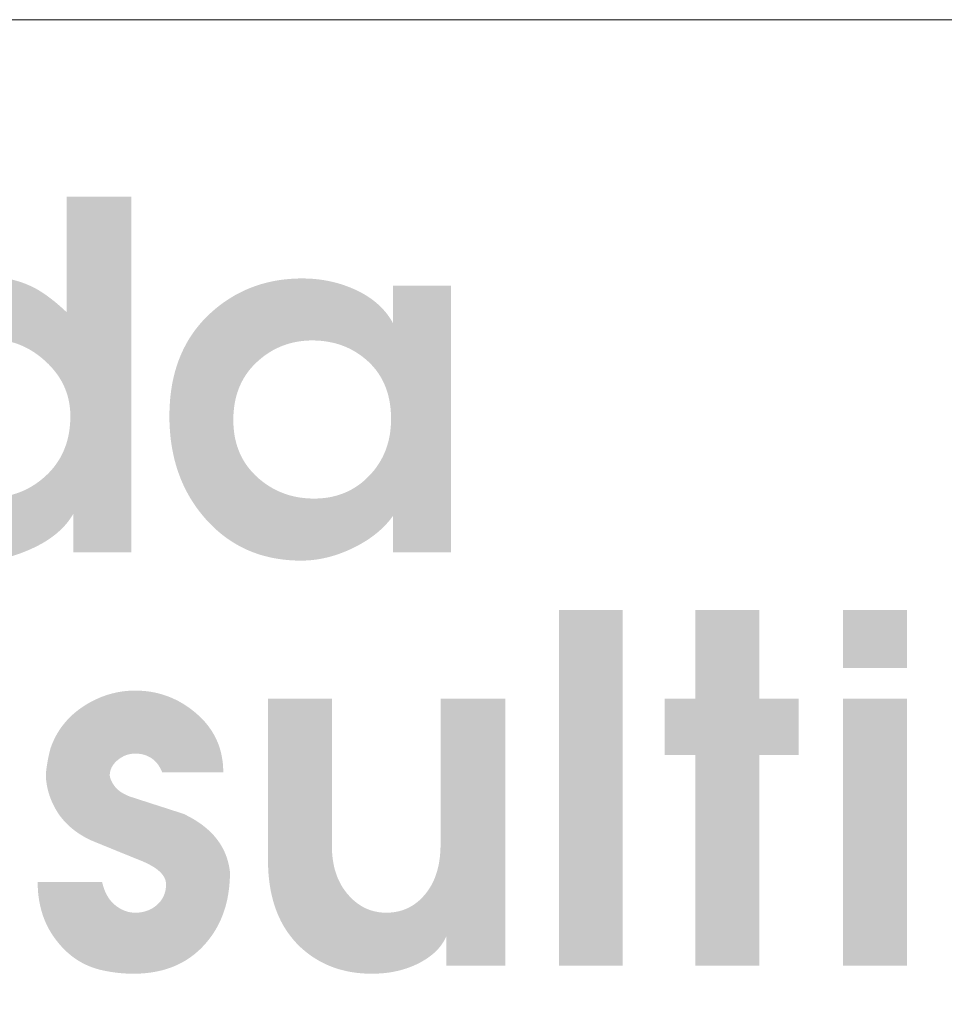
# Model space of a CAD drawing. Header units: millimetres. Extents: x 8949 to 18258, y -1077 to 30686.
# Tile 49 of 89: x 15300 to 15369, y 15426 to 15500. Entities that reach past the tile are written whole.
import ezdxf

# ---------------------------------------------------------------- set-up
doc = ezdxf.new("R2010")
doc.units = ezdxf.units.MM
doc.layers.add('0A_OCIEPLENIE', color=30, linetype='Continuous', lineweight=9)
doc.layers.add('0A_TABELKA', color=7, linetype='Continuous', lineweight=0)

# ---------------------------------------------------------------- blocks, each defined once
blk = doc.blocks.new('G$C46E6ED60')
at = {"true_color": 0x142354}
h = blk.add_hatch(color=179, dxfattribs=at)
h.paths.add_polyline_path([(645.2, 142.04), (645.21, 141.22), (645.24, 140.41), (645.3, 139.62), (645.38, 138.84), (645.48, 138.06), (645.6, 137.31), (645.74, 136.56), (645.91, 135.82), (646.09, 135.1), (646.3, 134.39), (646.53, 133.69), (646.79, 133), (647.06, 132.32), (647.36, 131.66), (647.68, 131), (648.02, 130.36), (648.39, 129.73), (648.77, 129.12), (649.18, 128.51), (649.61, 127.92), (650.06, 127.34), (650.54, 126.77), (651.04, 126.21), (651.55, 125.67), (652.06, 125.17), (652.56, 124.7), (653.08, 124.24), (653.61, 123.81), (654.14, 123.4), (654.68, 123.01), (655.23, 122.64), (655.79, 122.29), (656.36, 121.97), (656.94, 121.66), (657.52, 121.38), (658.11, 121.11), (658.71, 120.87), (659.32, 120.65), (659.94, 120.45), (660.56, 120.27), (661.2, 120.11), (661.84, 119.97), (662.49, 119.86), (663.14, 119.76), (663.81, 119.69), (664.49, 119.64), (665.17, 119.6), (665.86, 119.59), (666.57, 119.6), (667.28, 119.63), (667.98, 119.68), (668.67, 119.75), (669.35, 119.83), (670.03, 119.94), (670.69, 120.07), (671.35, 120.21), (672, 120.37), (672.65, 120.56), (673.28, 120.76), (673.91, 120.98), (674.53, 121.22), (675.14, 121.48), (675.74, 121.76), (676.34, 122.06), (676.93, 122.38), (677.51, 122.71), (678.08, 123.07), (678.65, 123.44), (679.2, 123.84), (679.75, 124.25), (680.29, 124.68), (680.83, 125.14), (681.42, 125.67), (681.99, 126.22), (682.54, 126.79), (683.05, 127.37), (683.55, 127.96), (684.02, 128.57), (684.46, 129.2), (684.88, 129.83), (685.27, 130.49), (685.64, 131.15), (685.98, 131.84), (686.29, 132.53), (686.58, 133.25), (686.85, 133.97), (687.09, 134.71), (687.31, 135.47), (687.49, 136.24), (687.66, 137.02), (687.8, 137.82), (687.91, 138.64), (688, 139.47), (688.06, 140.31), (688.1, 141.17), (688.11, 142.04), (688.1, 142.76), (688.07, 143.48), (688.01, 144.18), (687.93, 144.88), (687.83, 145.56), (687.7, 146.24), (687.55, 146.91), (687.38, 147.57), (687.18, 148.23), (686.96, 148.87), (686.72, 149.5), (686.46, 150.13), (686.17, 150.75), (685.86, 151.36), (685.53, 151.96), (685.17, 152.55), (684.79, 153.13), (684.39, 153.7), (683.96, 154.27), (683.51, 154.83), (683.04, 155.37), (682.55, 155.91), (682.03, 156.44), (681.49, 156.96), (680.93, 157.47), (680.37, 157.96), (679.81, 158.42), (679.23, 158.86), (678.65, 159.28), (678.06, 159.68), (677.47, 160.06), (676.87, 160.41), (676.26, 160.75), (675.65, 161.06), (675.03, 161.35), (674.41, 161.62), (673.77, 161.87), (673.13, 162.1), (672.49, 162.3), (671.84, 162.49), (671.18, 162.65), (670.52, 162.79), (669.84, 162.91), (669.17, 163.01), (668.48, 163.08), (667.79, 163.14), (667.09, 163.17), (666.39, 163.18), (665.72, 163.17), (665.05, 163.14), (664.39, 163.08), (663.74, 163.01), (663.09, 162.91), (662.44, 162.79), (661.8, 162.66), (661.17, 162.5), (660.54, 162.31), (659.92, 162.11), (659.3, 161.89), (658.69, 161.64), (658.08, 161.37), (657.48, 161.09), (656.88, 160.78), (656.29, 160.45), (655.71, 160.09), (655.12, 159.72), (654.55, 159.33), (653.98, 158.91), (653.41, 158.47), (652.85, 158.02), (652.3, 157.54), (651.75, 157.03), (651.21, 156.52), (650.7, 155.99), (650.21, 155.46), (649.75, 154.91), (649.3, 154.36), (648.88, 153.79), (648.49, 153.22), (648.11, 152.64), (647.76, 152.05), (647.43, 151.45), (647.12, 150.84), (646.84, 150.21), (646.58, 149.59), (646.34, 148.95), (646.12, 148.3), (645.93, 147.64), (645.76, 146.97), (645.61, 146.3), (645.49, 145.61), (645.38, 144.92), (645.3, 144.21), (645.25, 143.5), (645.21, 142.77)], is_closed=False)
h.paths.add_polyline_path([(687.06, 170.73), (687.06, 202.51), (704.94, 202.51), (704.94, 104.49), (688.91, 104.49), (688.91, 115.09), (688.6, 114.58), (688.28, 114.08), (687.94, 113.59), (687.58, 113.1), (687.21, 112.63), (686.82, 112.16), (686.41, 111.71), (685.98, 111.26), (685.54, 110.82), (685.08, 110.39), (684.6, 109.96), (684.11, 109.55), (683.6, 109.14), (683.07, 108.75), (682.53, 108.36), (681.96, 107.98), (681.39, 107.61), (680.79, 107.25), (680.18, 106.89), (679.55, 106.55), (678.9, 106.21), (678.24, 105.88), (677.55, 105.57), (676.86, 105.25), (676.28, 105.01), (675.72, 104.77), (675.15, 104.55), (674.59, 104.33), (674.03, 104.13), (673.48, 103.94), (672.93, 103.75), (672.38, 103.58), (671.84, 103.42), (671.3, 103.26), (670.76, 103.12), (670.23, 102.99), (669.7, 102.87), (669.18, 102.76), (668.66, 102.66), (668.14, 102.57), (667.63, 102.49), (667.12, 102.42), (666.61, 102.37), (666.11, 102.32), (665.61, 102.28), (665.12, 102.26), (664.63, 102.24), (664.14, 102.23), (662.95, 102.25), (661.78, 102.31), (660.61, 102.41), (659.46, 102.55), (658.32, 102.73), (657.18, 102.95), (656.06, 103.2), (654.96, 103.5), (653.86, 103.83), (652.77, 104.21), (651.69, 104.63), (650.63, 105.08), (649.57, 105.57), (648.53, 106.11), (647.5, 106.68), (646.48, 107.29), (645.47, 107.94), (644.47, 108.63), (643.48, 109.36), (642.5, 110.13), (641.54, 110.94), (640.58, 111.79), (639.64, 112.68), (638.71, 113.61), (637.8, 114.56), (636.93, 115.53), (636.1, 116.52), (635.31, 117.53), (634.55, 118.55), (633.84, 119.58), (633.16, 120.64), (632.53, 121.7), (631.93, 122.79), (631.37, 123.89), (630.84, 125.01), (630.36, 126.14), (629.92, 127.29), (629.51, 128.45), (629.14, 129.63), (628.82, 130.83), (628.53, 132.04), (628.28, 133.27), (628.06, 134.52), (627.89, 135.78), (627.75, 137.06), (627.66, 138.35), (627.6, 139.66), (627.58, 140.98), (627.6, 142.46), (627.66, 143.91), (627.76, 145.34), (627.91, 146.75), (628.09, 148.14), (628.32, 149.5), (628.58, 150.85), (628.89, 152.16), (629.24, 153.46), (629.63, 154.73), (630.06, 155.99), (630.53, 157.22), (631.04, 158.42), (631.59, 159.61), (632.18, 160.77), (632.82, 161.91), (633.49, 163.02), (634.21, 164.12), (634.97, 165.19), (635.77, 166.24), (636.61, 167.27), (637.49, 168.27), (638.41, 169.25), (639.37, 170.21), (640.27, 171.05), (641.18, 171.86), (642.11, 172.63), (643.05, 173.37), (643.99, 174.06), (644.96, 174.73), (645.93, 175.35), (646.92, 175.94), (647.92, 176.5), (648.93, 177.02), (649.96, 177.5), (650.99, 177.95), (652.04, 178.36), (653.1, 178.74), (654.18, 179.08), (655.26, 179.38), (656.36, 179.65), (657.47, 179.88), (658.6, 180.08), (659.73, 180.24), (660.88, 180.37), (662.04, 180.46), (663.22, 180.51), (664.4, 180.53), (665.04, 180.52), (665.67, 180.51), (666.3, 180.48), (666.92, 180.44), (667.53, 180.4), (668.14, 180.34), (668.74, 180.27), (669.33, 180.19), (669.92, 180.1), (670.51, 180), (671.08, 179.89), (671.66, 179.77), (672.22, 179.63), (672.78, 179.49), (673.33, 179.34), (673.88, 179.17), (674.42, 179), (674.96, 178.81), (675.49, 178.62), (676.01, 178.41), (676.53, 178.2), (677.04, 177.97), (677.55, 177.73), (678.05, 177.48), (678.39, 177.3), (678.74, 177.11), (679.09, 176.91), (679.44, 176.71), (679.79, 176.49), (680.15, 176.27), (680.51, 176.03), (680.87, 175.79), (681.24, 175.54), (681.61, 175.28), (681.98, 175.01), (682.35, 174.73), (682.73, 174.45), (683.11, 174.15), (683.49, 173.85), (683.88, 173.54), (684.26, 173.22), (684.65, 172.89), (685.05, 172.55), (685.44, 172.2), (685.84, 171.85), (686.25, 171.48), (686.65, 171.11)], is_closed=False)
h = blk.add_hatch(color=179, dxfattribs=at)
h.paths.add_polyline_path([(755.27, 119.33), (756.03, 119.34), (756.77, 119.38), (757.51, 119.43), (758.23, 119.51), (758.95, 119.6), (759.65, 119.72), (760.34, 119.86), (761.02, 120.03), (761.69, 120.21), (762.35, 120.42), (763, 120.65), (763.64, 120.9), (764.26, 121.17), (764.88, 121.46), (765.48, 121.78), (766.08, 122.12), (766.66, 122.47), (767.23, 122.86), (767.8, 123.26), (768.35, 123.68), (768.89, 124.13), (769.42, 124.6), (769.93, 125.09), (770.44, 125.6), (770.93, 126.13), (771.4, 126.66), (771.86, 127.21), (772.28, 127.77), (772.69, 128.35), (773.08, 128.93), (773.45, 129.52), (773.79, 130.12), (774.12, 130.74), (774.42, 131.36), (774.7, 132), (774.97, 132.65), (775.21, 133.31), (775.43, 133.97), (775.62, 134.65), (775.8, 135.34), (775.96, 136.04), (776.1, 136.76), (776.21, 137.48), (776.3, 138.21), (776.38, 138.96), (776.43, 139.71), (776.46, 140.48), (776.47, 141.26), (776.46, 142.08), (776.43, 142.9), (776.37, 143.7), (776.3, 144.48), (776.2, 145.25), (776.08, 146.01), (775.94, 146.75), (775.77, 147.47), (775.59, 148.18), (775.38, 148.88), (775.15, 149.56), (774.9, 150.23), (774.62, 150.88), (774.33, 151.52), (774.01, 152.14), (773.67, 152.75), (773.31, 153.35), (772.93, 153.93), (772.53, 154.49), (772.1, 155.04), (771.65, 155.58), (771.18, 156.1), (770.69, 156.6), (770.18, 157.1), (769.65, 157.57), (769.11, 158.02), (768.56, 158.46), (768, 158.87), (767.43, 159.27), (766.85, 159.64), (766.27, 159.99), (765.67, 160.32), (765.06, 160.64), (764.44, 160.93), (763.81, 161.2), (763.17, 161.45), (762.53, 161.69), (761.87, 161.9), (761.2, 162.09), (760.52, 162.26), (759.83, 162.41), (759.14, 162.54), (758.43, 162.66), (757.71, 162.75), (756.98, 162.82), (756.25, 162.87), (755.5, 162.9), (754.74, 162.91), (754.01, 162.9), (753.28, 162.87), (752.56, 162.81), (751.85, 162.74), (751.15, 162.65), (750.46, 162.53), (749.78, 162.4), (749.1, 162.24), (748.43, 162.06), (747.77, 161.86), (747.12, 161.64), (746.48, 161.4), (745.85, 161.14), (745.23, 160.86), (744.61, 160.56), (744, 160.24), (743.4, 159.89), (742.81, 159.53), (742.23, 159.14), (741.66, 158.74), (741.09, 158.31), (740.54, 157.86), (739.99, 157.39), (739.45, 156.9), (738.92, 156.4), (738.42, 155.87), (737.94, 155.34), (737.48, 154.79), (737.05, 154.23), (736.63, 153.65), (736.24, 153.06), (735.87, 152.46), (735.53, 151.84), (735.2, 151.22), (734.9, 150.57), (734.62, 149.92), (734.37, 149.25), (734.13, 148.56), (733.92, 147.87), (733.73, 147.16), (733.56, 146.43), (733.42, 145.69), (733.3, 144.94), (733.2, 144.18), (733.12, 143.4), (733.06, 142.61), (733.03, 141.8), (733.02, 140.98), (733.03, 140.14), (733.07, 139.32), (733.13, 138.51), (733.22, 137.71), (733.33, 136.92), (733.46, 136.16), (733.63, 135.4), (733.81, 134.66), (734.02, 133.93), (734.26, 133.22), (734.52, 132.52), (734.81, 131.84), (735.12, 131.17), (735.45, 130.51), (735.81, 129.87), (736.2, 129.25), (736.61, 128.63), (737.04, 128.04), (737.5, 127.45), (737.99, 126.88), (738.5, 126.33), (739.03, 125.78), (739.59, 125.26), (740.17, 124.74), (740.71, 124.3), (741.25, 123.88), (741.8, 123.47), (742.36, 123.09), (742.93, 122.72), (743.5, 122.37), (744.09, 122.04), (744.68, 121.73), (745.28, 121.44), (745.89, 121.17), (746.5, 120.92), (747.13, 120.68), (747.76, 120.47), (748.4, 120.27), (749.05, 120.09), (749.71, 119.93), (750.38, 119.79), (751.05, 119.67), (751.73, 119.57), (752.42, 119.48), (753.12, 119.42), (753.83, 119.37), (754.55, 119.34)], is_closed=False)
h.paths.add_polyline_path([(715.41, 142.04), (715.43, 143.56), (715.49, 145.05), (715.59, 146.51), (715.73, 147.95), (715.92, 149.36), (716.14, 150.74), (716.41, 152.09), (716.71, 153.41), (717.06, 154.71), (717.45, 155.98), (717.88, 157.23), (718.35, 158.44), (718.86, 159.63), (719.42, 160.79), (720.01, 161.92), (720.64, 163.03), (721.32, 164.1), (722.04, 165.15), (722.79, 166.17), (723.59, 167.17), (724.43, 168.13), (725.31, 169.07), (726.23, 169.98), (727.2, 170.87), (728.06, 171.61), (728.95, 172.33), (729.84, 173.01), (730.75, 173.66), (731.68, 174.27), (732.62, 174.86), (733.57, 175.42), (734.54, 175.94), (735.52, 176.43), (736.52, 176.89), (737.53, 177.32), (738.55, 177.71), (739.59, 178.08), (740.65, 178.41), (741.71, 178.71), (742.8, 178.98), (743.89, 179.22), (745, 179.43), (746.13, 179.6), (747.27, 179.74), (748.42, 179.85), (749.59, 179.93), (750.77, 179.98), (751.97, 180), (752.64, 179.99), (753.3, 179.97), (753.97, 179.95), (754.62, 179.91), (755.28, 179.86), (755.93, 179.79), (756.58, 179.72), (757.22, 179.64), (757.86, 179.54), (758.49, 179.43), (759.12, 179.31), (759.75, 179.18), (760.37, 179.04), (760.99, 178.89), (761.6, 178.73), (762.21, 178.55), (762.81, 178.37), (763.41, 178.17), (764.01, 177.96), (764.6, 177.74), (765.19, 177.51), (765.78, 177.27), (766.36, 177.01), (766.93, 176.75), (767.5, 176.48), (768.05, 176.19), (768.6, 175.9), (769.13, 175.6), (769.64, 175.29), (770.14, 174.97), (770.64, 174.64), (771.11, 174.3), (771.58, 173.95), (772.03, 173.6), (772.47, 173.23), (772.89, 172.86), (773.31, 172.48), (773.71, 172.09), (774.1, 171.69), (774.47, 171.28), (774.83, 170.86), (775.18, 170.43), (775.52, 170), (775.84, 169.55), (776.15, 169.1), (776.45, 168.64), (776.73, 168.16), (777, 167.68), (777, 178.01), (793.03, 178.01), (793.03, 104.49), (777, 104.49), (777, 114.56), (776.68, 114.11), (776.34, 113.67), (775.99, 113.24), (775.63, 112.82), (775.26, 112.4), (774.87, 111.99), (774.48, 111.58), (774.07, 111.19), (773.65, 110.79), (773.22, 110.41), (772.78, 110.03), (772.33, 109.66), (771.87, 109.29), (771.39, 108.94), (770.9, 108.58), (770.41, 108.24), (769.9, 107.9), (769.38, 107.57), (768.84, 107.24), (768.3, 106.93), (767.74, 106.61), (767.18, 106.31), (766.6, 106.01), (766.01, 105.72), (765.41, 105.43), (764.81, 105.16), (764.22, 104.9), (763.62, 104.65), (763.02, 104.42), (762.43, 104.19), (761.83, 103.98), (761.24, 103.78), (760.64, 103.59), (760.04, 103.42), (759.45, 103.26), (758.85, 103.1), (758.26, 102.97), (757.66, 102.84), (757.06, 102.72), (756.47, 102.62), (755.87, 102.53), (755.28, 102.45), (754.68, 102.39), (754.09, 102.33), (753.49, 102.29), (752.89, 102.26), (752.3, 102.24), (751.7, 102.23), (750.38, 102.25), (749.07, 102.31), (747.79, 102.41), (746.52, 102.55), (745.28, 102.73), (744.05, 102.94), (742.85, 103.2), (741.67, 103.49), (740.51, 103.82), (739.37, 104.2), (738.24, 104.61), (737.14, 105.06), (736.06, 105.55), (735.01, 106.08), (733.97, 106.65), (732.95, 107.26), (731.95, 107.91), (730.97, 108.6), (730.02, 109.32), (729.08, 110.09), (728.16, 110.89), (727.27, 111.74), (726.39, 112.62), (725.54, 113.54), (724.71, 114.5), (723.92, 115.47), (723.16, 116.46), (722.44, 117.48), (721.76, 118.51), (721.1, 119.57), (720.49, 120.64), (719.91, 121.74), (719.36, 122.85), (718.85, 123.99), (718.38, 125.15), (717.94, 126.32), (717.53, 127.52), (717.16, 128.74), (716.83, 129.98), (716.53, 131.24), (716.27, 132.51), (716.04, 133.81), (715.84, 135.13), (715.69, 136.47), (715.56, 137.84), (715.48, 139.22), (715.42, 140.62)], is_closed=False)
for points in [[(822.7, 88.67), (840.32, 88.67), (840.32, -9.36), (822.7, -9.36)], [(860.33, 64.16), (860.33, 88.67), (877.95, 88.67), (877.95, 64.16), (888.81, 64.16), (888.81, 48.66), (877.95, 48.66), (877.95, -9.36), (860.33, -9.36), (860.33, 48.66), (851.84, 48.66), (851.84, 64.16)]]:
    blk.add_hatch(color=179, dxfattribs=at).paths.add_polyline_path(points)
h = blk.add_hatch(color=179, dxfattribs=at)
h.paths.add_polyline_path([(900.99, 64.16), (918.61, 64.16), (918.61, -9.36), (900.99, -9.36)])
h.paths.add_polyline_path([(900.99, 88.67), (918.61, 88.67), (918.61, 72.64), (900.99, 72.64)])
for points in [[(682.69, 50.61), (682.91, 51.24), (683.16, 51.85), (683.42, 52.45), (683.69, 53.04), (683.98, 53.63), (684.29, 54.2), (684.61, 54.76), (684.95, 55.3), (685.3, 55.84), (685.67, 56.37), (686.06, 56.88), (686.46, 57.38), (686.88, 57.88), (687.31, 58.36), (687.76, 58.83), (688.22, 59.29), (688.7, 59.74), (689.19, 60.18), (689.7, 60.6), (690.23, 61.02), (690.77, 61.42), (691.33, 61.81), (691.9, 62.2), (692.49, 62.57), (693.02, 62.88), (693.55, 63.18), (694.09, 63.47), (694.63, 63.74), (695.17, 64), (695.72, 64.25), (696.26, 64.49), (696.82, 64.71), (697.37, 64.91), (697.92, 65.11), (698.48, 65.29), (699.05, 65.45), (699.61, 65.61), (700.18, 65.75), (700.75, 65.88), (701.32, 65.99), (701.89, 66.09), (702.47, 66.18), (703.05, 66.25), (703.64, 66.31), (704.22, 66.36), (704.81, 66.39), (705.4, 66.41), (706, 66.42), (706.79, 66.41), (707.57, 66.37), (708.35, 66.32), (709.12, 66.24), (709.88, 66.14), (710.63, 66.02), (711.38, 65.88), (712.12, 65.71), (712.85, 65.52), (713.57, 65.31), (714.28, 65.08), (714.99, 64.83), (715.69, 64.55), (716.38, 64.25), (717.07, 63.93), (717.75, 63.59), (718.42, 63.22), (719.08, 62.84), (719.73, 62.43), (720.38, 62), (721.02, 61.55), (721.65, 61.07), (722.28, 60.57), (722.89, 60.05), (723.49, 59.52), (724.07, 58.97), (724.62, 58.41), (725.14, 57.84), (725.64, 57.25), (726.11, 56.66), (726.55, 56.05), (726.97, 55.43), (727.37, 54.8), (727.74, 54.16), (728.08, 53.5), (728.4, 52.83), (728.7, 52.16), (728.97, 51.46), (729.21, 50.76), (729.42, 50.05), (729.62, 49.32), (729.78, 48.58), (729.92, 47.83), (730.04, 47.07), (730.13, 46.29), (730.19, 45.51), (730.23, 44.71), (730.24, 43.9), (713.42, 43.9), (713.33, 44.12), (713.23, 44.33), (713.14, 44.54), (713.04, 44.74), (712.94, 44.94), (712.83, 45.14), (712.72, 45.32), (712.61, 45.51), (712.5, 45.69), (712.38, 45.86), (712.26, 46.03), (712.14, 46.2), (712.01, 46.36), (711.89, 46.51), (711.75, 46.66), (711.62, 46.81), (711.48, 46.95), (711.34, 47.09), (711.2, 47.22), (711.05, 47.34), (710.9, 47.46), (710.75, 47.58), (710.6, 47.69), (710.44, 47.8), (710.28, 47.9), (710.11, 48), (709.95, 48.09), (709.78, 48.18), (709.61, 48.27), (709.44, 48.35), (709.27, 48.43), (709.09, 48.5), (708.91, 48.57), (708.73, 48.63), (708.55, 48.69), (708.37, 48.74), (708.18, 48.79), (707.99, 48.84), (707.8, 48.88), (707.61, 48.92), (707.41, 48.95), (707.22, 48.98), (707.02, 49), (706.82, 49.02), (706.62, 49.04), (706.41, 49.05), (706.21, 49.06), (706, 49.06), (705.78, 49.05), (705.56, 49.05), (705.34, 49.03), (705.13, 49.01), (704.91, 48.98), (704.7, 48.95), (704.49, 48.91), (704.28, 48.86), (704.08, 48.81), (703.87, 48.75), (703.67, 48.68), (703.46, 48.61), (703.26, 48.53), (703.06, 48.45), (702.87, 48.36), (702.67, 48.26), (702.48, 48.16), (702.28, 48.05), (702.09, 47.94), (701.9, 47.82), (701.72, 47.69), (701.53, 47.55), (701.34, 47.41), (701.16, 47.27), (700.98, 47.12), (700.81, 46.96), (700.65, 46.81), (700.49, 46.65), (700.35, 46.49), (700.21, 46.33), (700.07, 46.16), (699.95, 45.99), (699.83, 45.82), (699.72, 45.65), (699.62, 45.47), (699.52, 45.3), (699.44, 45.12), (699.36, 44.93), (699.29, 44.75), (699.22, 44.56), (699.16, 44.37), (699.12, 44.17), (699.07, 43.98), (699.04, 43.78), (699.01, 43.58), (698.99, 43.37), (698.98, 43.17), (698.98, 42.96), (699, 42.82), (699.03, 42.69), (699.06, 42.56), (699.09, 42.43), (699.13, 42.29), (699.17, 42.16), (699.22, 42.03), (699.27, 41.9), (699.32, 41.77), (699.37, 41.64), (699.43, 41.51), (699.49, 41.38), (699.56, 41.25), (699.62, 41.12), (699.7, 40.99), (699.77, 40.86), (699.85, 40.73), (699.93, 40.6), (700.02, 40.47), (700.11, 40.34), (700.2, 40.22), (700.3, 40.09), (700.4, 39.96), (700.5, 39.83), (700.61, 39.71), (700.72, 39.58), (700.84, 39.46), (700.96, 39.34), (701.09, 39.22), (701.22, 39.1), (701.35, 38.98), (701.49, 38.87), (701.64, 38.75), (701.79, 38.64), (701.95, 38.53), (702.11, 38.42), (702.27, 38.32), (702.44, 38.21), (702.62, 38.11), (702.8, 38.01), (702.98, 37.91), (703.17, 37.81), (703.36, 37.71), (703.56, 37.62), (703.77, 37.52), (703.98, 37.43), (704.19, 37.34), (704.41, 37.25), (705.03, 37.05), (705.65, 36.85), (706.26, 36.65), (706.88, 36.45), (707.5, 36.25), (708.12, 36.05), (708.74, 35.85), (709.35, 35.65), (709.97, 35.45), (710.59, 35.25), (711.21, 35.05), (711.83, 34.85), (712.44, 34.66), (713.06, 34.46), (713.68, 34.26), (714.3, 34.06), (714.92, 33.86), (715.54, 33.66), (716.15, 33.46), (716.77, 33.26), (717.39, 33.06), (718.01, 32.86), (718.63, 32.66), (719.25, 32.47), (720.2, 32), (721.11, 31.52), (722, 31.02), (722.84, 30.51), (723.65, 29.97), (724.42, 29.42), (725.15, 28.85), (725.85, 28.26), (726.51, 27.66), (727.14, 27.03), (727.73, 26.39), (728.28, 25.73), (728.8, 25.05), (729.28, 24.36), (729.73, 23.64), (730.13, 22.91), (730.51, 22.16), (730.84, 21.39), (731.14, 20.61), (731.4, 19.8), (731.63, 18.98), (731.82, 18.14), (731.97, 17.28), (732.09, 16.41), (732.08, 15.44), (732.05, 14.49), (731.99, 13.55), (731.92, 12.63), (731.82, 11.72), (731.69, 10.82), (731.55, 9.94), (731.39, 9.07), (731.2, 8.22), (730.99, 7.38), (730.76, 6.56), (730.5, 5.75), (730.23, 4.96), (729.93, 4.17), (729.61, 3.41), (729.27, 2.66), (728.9, 1.92), (728.52, 1.2), (728.11, 0.49), (727.68, -0.21), (727.23, -0.89), (726.75, -1.56), (726.26, -2.21), (725.74, -2.85), (725.12, -3.56), (724.48, -4.25), (723.83, -4.9), (723.15, -5.52), (722.45, -6.12), (721.74, -6.68), (721, -7.21), (720.25, -7.72), (719.47, -8.19), (718.68, -8.63), (717.86, -9.04), (717.03, -9.42), (716.17, -9.77), (715.3, -10.09), (714.4, -10.38), (713.49, -10.64), (712.56, -10.86), (711.6, -11.06), (710.63, -11.23), (709.64, -11.36), (708.63, -11.47), (707.6, -11.55), (706.54, -11.59), (705.47, -11.61), (705.15, -11.61), (704.83, -11.6), (704.51, -11.6), (704.19, -11.59), (703.86, -11.57), (703.54, -11.56), (703.22, -11.54), (702.89, -11.52), (702.57, -11.5), (702.24, -11.47), (701.92, -11.44), (701.59, -11.41), (701.27, -11.38), (700.94, -11.34), (700.61, -11.3), (700.29, -11.26), (699.96, -11.21), (699.63, -11.16), (699.3, -11.11), (698.97, -11.06), (698.64, -11), (698.31, -10.94), (697.98, -10.88), (697.65, -10.81), (697.01, -10.68), (696.37, -10.53), (695.74, -10.37), (695.12, -10.19), (694.51, -9.99), (693.91, -9.77), (693.32, -9.54), (692.74, -9.29), (692.16, -9.02), (691.6, -8.74), (691.05, -8.43), (690.5, -8.12), (689.96, -7.78), (689.44, -7.43), (688.92, -7.06), (688.41, -6.67), (687.91, -6.26), (687.42, -5.84), (686.94, -5.4), (686.47, -4.95), (686.01, -4.47), (685.55, -3.98), (685.11, -3.47), (684.68, -2.95), (684.22, -2.38), (683.79, -1.8), (683.37, -1.21), (682.98, -0.6), (682.6, 0.01), (682.24, 0.63), (681.9, 1.27), (681.58, 1.91), (681.28, 2.57), (681, 3.24), (680.74, 3.91), (680.5, 4.6), (680.28, 5.3), (680.08, 6.01), (679.89, 6.73), (679.73, 7.46), (679.58, 8.2), (679.46, 8.96), (679.35, 9.72), (679.26, 10.49), (679.19, 11.28), (679.15, 12.07), (679.12, 12.88), (679.11, 13.69), (696.86, 13.69), (696.94, 13.35), (697.03, 13.01), (697.12, 12.68), (697.21, 12.36), (697.32, 12.04), (697.43, 11.73), (697.54, 11.43), (697.66, 11.14), (697.79, 10.85), (697.92, 10.57), (698.06, 10.29), (698.2, 10.03), (698.35, 9.77), (698.5, 9.51), (698.67, 9.27), (698.83, 9.03), (699, 8.8), (699.18, 8.57), (699.36, 8.35), (699.55, 8.14), (699.75, 7.94), (699.95, 7.74), (700.16, 7.55), (700.37, 7.37), (700.58, 7.19), (700.8, 7.02), (701.02, 6.86), (701.24, 6.71), (701.47, 6.56), (701.69, 6.43), (701.92, 6.29), (702.14, 6.17), (702.37, 6.05), (702.6, 5.95), (702.83, 5.85), (703.07, 5.75), (703.3, 5.67), (703.54, 5.59), (703.78, 5.52), (704.02, 5.45), (704.26, 5.39), (704.5, 5.35), (704.75, 5.3), (704.99, 5.27), (705.24, 5.24), (705.49, 5.23), (705.74, 5.21), (706, 5.21), (706.29, 5.21), (706.58, 5.23), (706.87, 5.24), (707.16, 5.27), (707.44, 5.31), (707.71, 5.35), (707.99, 5.4), (708.26, 5.45), (708.52, 5.52), (708.78, 5.59), (709.04, 5.67), (709.29, 5.76), (709.54, 5.85), (709.79, 5.96), (710.03, 6.07), (710.27, 6.19), (710.5, 6.31), (710.73, 6.44), (710.96, 6.58), (711.18, 6.73), (711.4, 6.89), (711.61, 7.05), (711.82, 7.22), (712.03, 7.4), (712.23, 7.59), (712.42, 7.78), (712.6, 7.97), (712.78, 8.17), (712.94, 8.37), (713.1, 8.58), (713.25, 8.79), (713.39, 9), (713.52, 9.22), (713.64, 9.45), (713.76, 9.68), (713.87, 9.91), (713.96, 10.15), (714.05, 10.39), (714.13, 10.64), (714.21, 10.89), (714.27, 11.14), (714.33, 11.4), (714.37, 11.66), (714.41, 11.93), (714.44, 12.2), (714.46, 12.48), (714.48, 12.76), (714.48, 13.05), (714.47, 13.36), (714.43, 13.66), (714.37, 13.96), (714.28, 14.26), (714.17, 14.56), (714.04, 14.85), (713.88, 15.14), (713.69, 15.43), (713.48, 15.71), (713.25, 16), (712.99, 16.27), (712.71, 16.55), (712.4, 16.82), (712.07, 17.09), (711.71, 17.36), (711.33, 17.62), (710.92, 17.88), (710.49, 18.14), (710.04, 18.39), (709.56, 18.64), (709.05, 18.89), (708.52, 19.14), (707.97, 19.38), (707.39, 19.62), (706.8, 19.86), (706.21, 20.09), (705.63, 20.33), (705.04, 20.57), (704.45, 20.81), (703.87, 21.04), (703.29, 21.28), (702.7, 21.52), (702.12, 21.75), (701.54, 21.99), (700.96, 22.22), (700.39, 22.46), (699.81, 22.69), (699.24, 22.93), (698.66, 23.16), (698.09, 23.4), (697.52, 23.63), (696.95, 23.86), (696.38, 24.1), (695.81, 24.33), (695.25, 24.56), (694.68, 24.79), (694.12, 25.03), (693.55, 25.26), (693.04, 25.52), (692.54, 25.78), (692.04, 26.05), (691.56, 26.33), (691.1, 26.61), (690.64, 26.9), (690.19, 27.2), (689.76, 27.51), (689.33, 27.82), (688.92, 28.14), (688.52, 28.46), (688.13, 28.79), (687.75, 29.13), (687.39, 29.47), (687.03, 29.83), (686.69, 30.18), (686.35, 30.55), (686.03, 30.92), (685.72, 31.3), (685.42, 31.68), (685.13, 32.07), (684.86, 32.47), (684.59, 32.88), (684.34, 33.29), (684.09, 33.7), (683.86, 34.12), (683.64, 34.54), (683.43, 34.96), (683.23, 35.38), (683.03, 35.8), (682.85, 36.22), (682.68, 36.65), (682.52, 37.07), (682.37, 37.5), (682.23, 37.93), (682.1, 38.35), (681.99, 38.78), (681.88, 39.21), (681.78, 39.65), (681.69, 40.08), (681.61, 40.51), (681.55, 40.95), (681.49, 41.39), (681.44, 41.82), (681.41, 42.26), (681.38, 42.7), (681.36, 43.14), (681.36, 43.59), (681.38, 43.76), (681.4, 43.93), (681.42, 44.1), (681.45, 44.27), (681.47, 44.44), (681.49, 44.6), (681.51, 44.76), (681.53, 44.92), (681.56, 45.08), (681.58, 45.24), (681.6, 45.39), (681.62, 45.54), (681.64, 45.69), (681.67, 45.83), (681.69, 45.97), (681.71, 46.12), (681.73, 46.25), (681.76, 46.39), (681.78, 46.53), (681.8, 46.66), (681.82, 46.79), (681.85, 46.91), (681.87, 47.04), (681.89, 47.16), (681.91, 47.29), (681.94, 47.41), (681.96, 47.54), (681.99, 47.67), (682.01, 47.8), (682.04, 47.93), (682.07, 48.06), (682.1, 48.2), (682.13, 48.33), (682.16, 48.47), (682.19, 48.61), (682.22, 48.76), (682.25, 48.9), (682.29, 49.05), (682.32, 49.19), (682.36, 49.34), (682.4, 49.5), (682.44, 49.65), (682.47, 49.81), (682.51, 49.96), (682.56, 50.12), (682.6, 50.28), (682.64, 50.45)], [(742.57, 19.73), (742.57, 64.16), (760.18, 64.16), (760.18, 23.58), (760.19, 22.88), (760.21, 22.2), (760.25, 21.52), (760.31, 20.85), (760.38, 20.2), (760.47, 19.56), (760.57, 18.93), (760.69, 18.31), (760.83, 17.7), (760.98, 17.11), (761.15, 16.52), (761.34, 15.95), (761.54, 15.39), (761.75, 14.84), (761.99, 14.3), (762.24, 13.77), (762.5, 13.26), (762.78, 12.76), (763.08, 12.26), (763.4, 11.78), (763.73, 11.31), (764.07, 10.86), (764.43, 10.41), (764.81, 9.98), (765.17, 9.59), (765.53, 9.21), (765.9, 8.86), (766.28, 8.52), (766.66, 8.2), (767.05, 7.89), (767.44, 7.6), (767.85, 7.33), (768.25, 7.07), (768.67, 6.83), (769.09, 6.61), (769.52, 6.4), (769.95, 6.21), (770.39, 6.04), (770.84, 5.88), (771.29, 5.74), (771.75, 5.62), (772.22, 5.51), (772.69, 5.42), (773.17, 5.34), (773.65, 5.28), (774.14, 5.24), (774.64, 5.22), (775.15, 5.21), (775.66, 5.22), (776.17, 5.24), (776.67, 5.28), (777.16, 5.34), (777.65, 5.41), (778.13, 5.5), (778.6, 5.6), (779.06, 5.72), (779.52, 5.86), (779.97, 6.01), (780.41, 6.18), (780.85, 6.37), (781.27, 6.57), (781.69, 6.79), (782.1, 7.02), (782.51, 7.27), (782.91, 7.53), (783.3, 7.81), (783.68, 8.11), (784.05, 8.42), (784.42, 8.75), (784.78, 9.1), (785.13, 9.46), (785.48, 9.84), (785.86, 10.27), (786.22, 10.72), (786.56, 11.19), (786.89, 11.66), (787.21, 12.16), (787.51, 12.66), (787.79, 13.18), (788.05, 13.71), (788.3, 14.26), (788.54, 14.82), (788.75, 15.4), (788.95, 15.98), (789.14, 16.59), (789.31, 17.2), (789.46, 17.83), (789.6, 18.47), (789.72, 19.13), (789.82, 19.8), (789.91, 20.48), (789.98, 21.18), (790.04, 21.9), (790.08, 22.62), (790.1, 23.36), (790.11, 24.11), (790.11, 64.16), (808, 64.16), (808, -9.36), (791.71, -9.36), (791.71, -1.27), (791.54, -1.65), (791.35, -2.03), (791.16, -2.39), (790.95, -2.75), (790.72, -3.11), (790.49, -3.46), (790.24, -3.8), (789.98, -4.14), (789.71, -4.47), (789.42, -4.8), (789.12, -5.12), (788.81, -5.43), (788.49, -5.74), (788.15, -6.04), (787.8, -6.33), (787.44, -6.62), (787.07, -6.91), (786.68, -7.19), (786.28, -7.46), (785.87, -7.72), (785.44, -7.98), (785, -8.24), (784.55, -8.49), (784.09, -8.73), (783.62, -8.96), (783.14, -9.19), (782.66, -9.4), (782.17, -9.61), (781.67, -9.8), (781.17, -9.99), (780.67, -10.16), (780.15, -10.33), (779.63, -10.48), (779.11, -10.63), (778.58, -10.76), (778.05, -10.89), (777.5, -11), (776.96, -11.11), (776.4, -11.2), (775.85, -11.29), (775.28, -11.36), (774.71, -11.43), (774.14, -11.48), (773.56, -11.53), (772.97, -11.56), (772.38, -11.59), (771.78, -11.6), (771.17, -11.61), (770.21, -11.6), (769.26, -11.56), (768.32, -11.5), (767.39, -11.41), (766.48, -11.3), (765.58, -11.16), (764.7, -11), (763.83, -10.81), (762.97, -10.6), (762.13, -10.37), (761.29, -10.11), (760.48, -9.82), (759.67, -9.51), (758.88, -9.18), (758.1, -8.82), (757.34, -8.43), (756.59, -8.02), (755.85, -7.59), (755.13, -7.13), (754.41, -6.65), (753.72, -6.14), (753.03, -5.61), (752.36, -5.05), (751.7, -4.47), (750.96, -3.75), (750.24, -3.01), (749.56, -2.24), (748.91, -1.44), (748.29, -0.62), (747.7, 0.22), (747.15, 1.09), (746.62, 1.98), (746.13, 2.9), (745.67, 3.85), (745.24, 4.82), (744.85, 5.82), (744.48, 6.84), (744.15, 7.88), (743.85, 8.95), (743.58, 10.05), (743.34, 11.17), (743.14, 12.32), (742.96, 13.49), (742.82, 14.69), (742.71, 15.91), (742.63, 17.16), (742.58, 18.43)]]:
    blk.add_hatch(color=179, dxfattribs=at).paths.add_polyline_path(points, is_closed=False)

msp = doc.modelspace()

# ---------------------------------------------------------------- linework, layer by layer
at = {"layer": '0A_TABELKA'}
msp.add_line((15095.705, 15499.53), (15417.455, 15499.53), dxfattribs=at)
msp.add_line((15095.705, 15499.53), (15417.455, 15499.53), dxfattribs=at)
msp.add_line((15095.705, 15499.53), (15417.455, 15499.53), dxfattribs=at)
msp.add_lwpolyline([(15095.705, 15499.53), (15417.455, 15499.53), (15417.455, 15375.864), (15095.705, 15375.864)], close=True, dxfattribs=at)

# ---------------------------------------------------------------- block references
at = {"layer": '0A_OCIEPLENIE', "xscale": 0.2695, "yscale": 0.2695, "zscale": 0.2695}
msp.add_blockref('G$C46E6ED60', (15118.608, 15431.803), dxfattribs=at)

doc.saveas('drawing.dxf')
